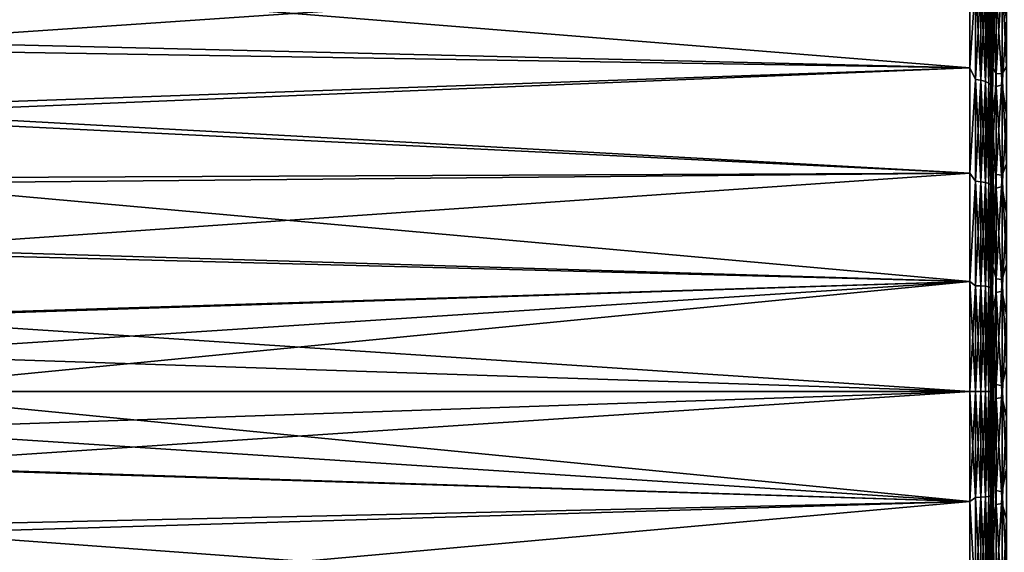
# Model space of a CAD drawing. Header units: metres. Extents: x -22 to 80, y -171 to 22.
# Tile 63 of 77: x 29 to 51, y -4 to 9. Entities that reach past the tile are written whole.
import ezdxf

# ---------------------------------------------------------------- set-up
doc = ezdxf.new("R2010")
doc.units = ezdxf.units.M
doc.layers.add('solid_12421142', color=7, linetype='CONTINUOUS')

msp = doc.modelspace()

# ---------------------------------------------------------------- linework, layer by layer
at = {"layer": 'solid_12421142'}
for points in [[(50.950047, 8.552369, 86.340614), (50.950047, 10.623756, 85.223732), (50.900002, 9.243955, 85.904121)], [(50.950047, 10.623756, 85.223732), (50.950047, 8.552369, 86.340614), (51, 9.249525, 86.01413)], [(50.400002, 7.446702, 48.364658), (22.171457, 9.721729, 49.385811), (50.400002, 9.759187, 49.405422)], [(50.400002, 9.759187, 86.594574), (22.324429, 9.407582, 86.774918), (22.990816, 7.889872, 87.461502)], [(50.400002, 9.759187, 86.594574), (22.990816, 7.889872, 87.461502), (50.400002, 7.446702, 87.635338)], [(50.529411, 9.417136, 86.75106), (50.400002, 9.759187, 86.594574), (50.400002, 7.446702, 87.635338)], [(50.529411, 9.417136, 49.24894), (50.400002, 7.446702, 48.364658), (50.400002, 9.759187, 49.405422)], [(50.883099, 9.258235, 49.565338), (50.900002, 9.754544, 49.970562), (50.900002, 7.509452, 48.925827)], [(50.900002, 9.46857, 50.213741), (50.900002, 7.509452, 48.925827), (50.900002, 9.754544, 49.970562)], [(50.400002, 7.446702, 48.364658), (22.903908, 8.103572, 48.626511), (22.171457, 9.721729, 49.385811)], [(50.913399, 9.586927, 50.219933), (50.913399, 7.457964, 49.22718), (50.900002, 9.46857, 50.213741)], [(50.913399, 7.457964, 49.22718), (50.913399, 9.586927, 50.219933), (51, 9.535266, 50.135475)], [(50.913399, 7.457964, 49.22718), (51, 9.535266, 50.135475), (51, 7.317137, 49.11821)], [(51.139996, 9.530795, 50.133091), (51, 7.317137, 49.11821), (51, 9.535266, 50.135475)], [(51.139996, 9.530795, 50.133091), (51.139996, 7.307687, 49.114552), (51, 7.317137, 49.11821)], [(51.238167, 9.606038, 50.18449), (51.238167, 7.472831, 49.189758), (51.139996, 9.530795, 50.133091)], [(51.238167, 7.472831, 49.189758), (51.139996, 7.307687, 49.114552), (51.139996, 9.530795, 50.133091)], [(50.529411, 7.176596, 87.717537), (50.529411, 9.417136, 86.75106), (50.400002, 7.446702, 87.635338)], [(50.529411, 9.417136, 49.24894), (50.529411, 7.176596, 48.282463), (50.400002, 7.446702, 48.364658)], [(50.650112, 7.15949, 48.329464), (50.529411, 7.176596, 48.282463), (50.529411, 9.417136, 49.24894)], [(50.650112, 7.15949, 48.329464), (50.529411, 9.417136, 49.24894), (50.650112, 9.39469, 49.293636)], [(50.650112, 9.39469, 86.706367), (50.529411, 9.417136, 86.75106), (50.529411, 7.176596, 87.717537)], [(50.650112, 9.39469, 86.706367), (50.529411, 7.176596, 87.717537), (50.650112, 7.15949, 87.67054)], [(50.650112, 9.39469, 86.706367), (50.650112, 7.15949, 87.67054), (50.753738, 9.358974, 86.635254)], [(50.650112, 9.39469, 49.293636), (50.753738, 9.358974, 49.36475), (50.753738, 7.132272, 48.404243)], [(50.650112, 7.15949, 48.329464), (50.650112, 9.39469, 49.293636), (50.753738, 7.132272, 48.404243)], [(50.650112, 7.15949, 87.67054), (50.753738, 7.132272, 87.595757), (50.753738, 9.358974, 86.635254)], [(50.753738, 9.358974, 86.635254), (50.753738, 7.132272, 87.595757), (50.83321, 9.31243, 86.542572)], [(50.753738, 9.358974, 49.36475), (50.83321, 9.31243, 49.457428), (50.83321, 7.096802, 48.501698)], [(50.753738, 7.132272, 48.404243), (50.753738, 9.358974, 49.36475), (50.83321, 7.096802, 48.501698)], [(50.753738, 7.132272, 87.595757), (50.83321, 7.096802, 87.498299), (50.83321, 9.31243, 86.542572)], [(50.83321, 9.31243, 86.542572), (50.83321, 7.096802, 87.498299), (50.883099, 9.258235, 86.434662)], [(50.83321, 9.31243, 49.457428), (50.883099, 9.258235, 49.565338), (50.883099, 7.055501, 48.61517)], [(50.83321, 7.096802, 48.501698), (50.83321, 9.31243, 49.457428), (50.883099, 7.055501, 48.61517)], [(50.883099, 9.258235, 86.434662), (50.900002, 7.250133, 87.174385), (50.900002, 9.497453, 86.166245)], [(50.900002, 9.243955, 85.904121), (50.900002, 9.497453, 86.166245), (50.900002, 7.250133, 87.174385)], [(50.900002, 9.46857, 50.213741), (50.900002, 7.260082, 49.203777), (50.900002, 7.509452, 48.925827)], [(50.913399, 7.457964, 49.22718), (50.900002, 7.260082, 49.203777), (50.900002, 9.46857, 50.213741)], [(51.139996, 7.053487, 86.981857), (51.139996, 9.29007, 85.993256), (51, 9.249525, 86.01413)], [(51.238167, 8.553906, 86.34391), (51.139996, 9.29007, 85.993256), (51.139996, 7.053487, 86.981857)], [(50.83321, 7.096802, 87.498299), (50.883099, 7.055501, 87.384827), (50.883099, 9.258235, 86.434662)], [(50.883099, 7.055501, 48.61517), (50.883099, 9.258235, 49.565338), (50.900002, 7.509452, 48.925827)], [(50.883099, 9.258235, 86.434662), (50.883099, 7.055501, 87.384827), (50.900002, 7.250133, 87.174385)], [(50.900002, 7.029677, 86.882843), (50.900002, 9.243955, 85.904121), (50.900002, 7.250133, 87.174385)], [(50.950047, 8.552369, 86.340614), (50.900002, 9.243955, 85.904121), (50.900002, 7.029677, 86.882843)], [(50.950047, 8.552369, 86.340614), (51, 7.015476, 86.995934), (51, 9.249525, 86.01413)], [(51.139996, 7.053487, 86.981857), (51, 9.249525, 86.01413), (51, 7.015476, 86.995934)], [(50.913399, 6.353804, 87.174698), (50.950047, 8.552369, 86.340614), (50.900002, 7.029677, 86.882843)], [(50.950047, 8.552369, 86.340614), (50.913399, 6.353804, 87.174698), (51, 7.015476, 86.995934)], [(51.238167, 6.36647, 87.212929), (51.238167, 8.553906, 86.34391), (51.139996, 7.053487, 86.981857)], [(50.400002, 7.446702, 48.364658), (23.482046, 6.50142, 48.031738), (22.903908, 8.103572, 48.626511)], [(50.400002, 7.446702, 87.635338), (22.990816, 7.889872, 87.461502), (23.529495, 6.343451, 88.019005)], [(50.883099, 7.055501, 48.61517), (50.900002, 7.509452, 48.925827), (50.900002, 5.141926, 48.15575)], [(50.900002, 7.260082, 49.203777), (50.900002, 5.141926, 48.15575), (50.900002, 7.509452, 48.925827)], [(51.238167, 7.472831, 49.189758), (51.238167, 5.238567, 48.449402), (51.139996, 7.307687, 49.114552)], [(50.400002, 5.025629, 47.610222), (23.482046, 6.50142, 48.031738), (50.400002, 7.446702, 48.364658)], [(50.400002, 7.446702, 87.635338), (23.529495, 6.343451, 88.019005), (50.400002, 5.025629, 88.389778)], [(50.529411, 7.176596, 87.717537), (50.400002, 7.446702, 87.635338), (50.400002, 5.025629, 88.389778)], [(50.529411, 7.176596, 48.282463), (50.400002, 5.025629, 47.610222), (50.400002, 7.446702, 48.364658)], [(50.883099, 7.055501, 87.384827), (50.900002, 4.88655, 87.908752), (50.900002, 7.250133, 87.174385)], [(50.913399, 7.457964, 49.22718), (50.913399, 5.228145, 48.488297), (50.900002, 7.260082, 49.203777)], [(50.900002, 7.260082, 49.203777), (50.900002, 4.924009, 48.461735), (50.900002, 5.141926, 48.15575)], [(50.913399, 5.228145, 48.488297), (50.900002, 4.924009, 48.461735), (50.900002, 7.260082, 49.203777)], [(50.900002, 7.029677, 86.882843), (50.900002, 7.250133, 87.174385), (50.900002, 4.88655, 87.908752)], [(50.913399, 5.228145, 48.488297), (50.913399, 7.457964, 49.22718), (51, 7.317137, 49.11821)], [(50.913399, 5.228145, 48.488297), (51, 7.317137, 49.11821), (51, 4.992749, 48.375145)], [(51.139996, 7.307687, 49.114552), (51, 4.992749, 48.375145), (51, 7.317137, 49.11821)], [(51.139996, 7.307687, 49.114552), (51.139996, 4.978016, 48.371403), (51, 4.992749, 48.375145)], [(51.238167, 5.238567, 48.449402), (51.139996, 4.978016, 48.371403), (51.139996, 7.307687, 49.114552)], [(50.529411, 4.839004, 88.417366), (50.529411, 7.176596, 87.717537), (50.400002, 5.025629, 88.389778)], [(50.529411, 7.176596, 48.282463), (50.529411, 4.839004, 47.582634), (50.400002, 5.025629, 47.610222)], [(50.650112, 4.82747, 47.631302), (50.529411, 4.839004, 47.582634), (50.529411, 7.176596, 48.282463)], [(50.650112, 4.82747, 47.631302), (50.529411, 7.176596, 48.282463), (50.650112, 7.15949, 48.329464)], [(50.650112, 7.15949, 87.67054), (50.529411, 7.176596, 87.717537), (50.529411, 4.839004, 88.417366)], [(50.650112, 7.15949, 87.67054), (50.529411, 4.839004, 88.417366), (50.650112, 4.82747, 88.368698)], [(50.650112, 7.15949, 87.67054), (50.650112, 4.82747, 88.368698), (50.753738, 7.132272, 87.595757)], [(50.650112, 7.15949, 48.329464), (50.753738, 7.132272, 48.404243), (50.753738, 4.809118, 47.708736)], [(50.650112, 4.82747, 47.631302), (50.650112, 7.15949, 48.329464), (50.753738, 4.809118, 47.708736)], [(50.650112, 4.82747, 88.368698), (50.753738, 4.809118, 88.29126), (50.753738, 7.132272, 87.595757)], [(50.753738, 7.132272, 87.595757), (50.753738, 4.809118, 88.29126), (50.83321, 7.096802, 87.498299)], [(50.753738, 7.132272, 48.404243), (50.83321, 7.096802, 48.501698), (50.83321, 4.785201, 47.80965)], [(50.753738, 4.809118, 47.708736), (50.753738, 7.132272, 48.404243), (50.83321, 4.785201, 47.80965)], [(50.753738, 4.809118, 88.29126), (50.83321, 4.785201, 88.190353), (50.83321, 7.096802, 87.498299)], [(50.83321, 7.096802, 87.498299), (50.83321, 4.785201, 88.190353), (50.883099, 7.055501, 87.384827)], [(50.83321, 7.096802, 48.501698), (50.883099, 7.055501, 48.61517), (50.883099, 4.757352, 47.927151)], [(50.83321, 4.785201, 47.80965), (50.83321, 7.096802, 48.501698), (50.883099, 4.757352, 47.927151)], [(50.83321, 4.785201, 88.190353), (50.883099, 4.757352, 88.072845), (50.883099, 7.055501, 87.384827)], [(50.883099, 4.757352, 47.927151), (50.883099, 7.055501, 48.61517), (50.900002, 5.141926, 48.15575)], [(50.883099, 7.055501, 87.384827), (50.883099, 4.757352, 88.072845), (50.900002, 4.88655, 87.908752)], [(50.900002, 4.70727, 87.592346), (50.900002, 7.029677, 86.882843), (50.900002, 4.88655, 87.908752)], [(50.913399, 6.353804, 87.174698), (50.900002, 7.029677, 86.882843), (50.900002, 4.70727, 87.592346)], [(51.139996, 4.71405, 87.693657), (51.139996, 7.053487, 86.981857), (51, 7.015476, 86.995934)], [(51.238167, 6.36647, 87.212929), (51.139996, 7.053487, 86.981857), (51.139996, 4.71405, 87.693657)], [(50.913399, 6.353804, 87.174698), (51, 4.679548, 87.701889), (51, 7.015476, 86.995934)], [(51.139996, 4.71405, 87.693657), (51, 7.015476, 86.995934), (51, 4.679548, 87.701889)], [(50.400002, 5.025629, 47.610222), (23.90733, 4.907733, 47.581524), (23.482046, 6.50142, 48.031738)], [(50.400002, 5.025629, 88.389778), (23.529495, 6.343451, 88.019005), (23.938208, 4.774976, 88.449928)], [(50.950047, 4.092202, 87.81855), (50.913399, 6.353804, 87.174698), (50.900002, 4.70727, 87.592346)], [(50.913399, 6.353804, 87.174698), (50.950047, 4.092202, 87.81855), (51, 4.679548, 87.701889)], [(51.238167, 4.092938, 87.822113), (51.238167, 6.36647, 87.212929), (51.139996, 4.71405, 87.693657)], [(50.913399, 5.228145, 48.488297), (50.913399, 2.927624, 48.013279), (50.900002, 4.924009, 48.461735)], [(50.913399, 2.927624, 48.013279), (50.913399, 5.228145, 48.488297), (51, 4.992749, 48.375145)], [(51.238167, 5.238567, 48.449402), (51.238167, 2.93346, 47.973438), (51.139996, 4.978016, 48.371403)], [(50.400002, 2.53127, 47.153114), (23.90733, 4.907733, 47.581524), (50.400002, 5.025629, 47.610222)], [(50.400002, 5.025629, 88.389778), (23.938208, 4.774976, 88.449928), (24.232988, 3.211651, 88.75296)], [(50.400002, 5.025629, 88.389778), (24.232988, 3.211651, 88.75296), (50.400002, 2.53127, 88.846886)], [(50.529411, 4.839004, 88.417366), (50.400002, 5.025629, 88.389778), (50.400002, 2.53127, 88.846886)], [(50.529411, 4.839004, 47.582634), (50.400002, 2.53127, 47.153114), (50.400002, 5.025629, 47.610222)], [(50.883099, 4.757352, 47.927151), (50.900002, 5.141926, 48.15575), (50.900002, 2.721293, 47.681862)], [(50.900002, 4.924009, 48.461735), (50.900002, 2.721293, 47.681862), (50.900002, 5.141926, 48.15575)], [(50.913399, 2.927624, 48.013279), (51, 4.992749, 48.375145), (51, 2.595857, 47.917072)], [(51.139996, 4.978016, 48.371403), (51, 2.595857, 47.917072), (51, 4.992749, 48.375145)], [(50.400002, 2.53127, 47.153114), (24.216959, 3.316712, 47.263573), (23.90733, 4.907733, 47.581524)], [(50.529411, 2.435973, 88.841087), (50.529411, 4.839004, 88.417366), (50.400002, 2.53127, 88.846886)], [(50.529411, 4.839004, 47.582634), (50.529411, 2.435973, 47.158916), (50.400002, 2.53127, 47.153114)], [(50.650112, 2.430167, 47.208595), (50.529411, 2.435973, 47.158916), (50.529411, 4.839004, 47.582634)], [(50.650112, 2.430167, 47.208595), (50.529411, 4.839004, 47.582634), (50.650112, 4.82747, 47.631302)], [(50.650112, 4.82747, 88.368698), (50.529411, 4.839004, 88.417366), (50.529411, 2.435973, 88.841087)], [(50.650112, 4.82747, 88.368698), (50.529411, 2.435973, 88.841087), (50.650112, 2.430167, 88.791405)], [(50.650112, 4.82747, 88.368698), (50.650112, 2.430167, 88.791405), (50.753738, 4.809118, 88.29126)], [(50.650112, 4.82747, 47.631302), (50.753738, 4.809118, 47.708736), (50.753738, 2.420928, 47.287636)], [(50.650112, 2.430167, 47.208595), (50.650112, 4.82747, 47.631302), (50.753738, 2.420928, 47.287636)], [(50.650112, 2.430167, 88.791405), (50.753738, 2.420928, 88.712364), (50.753738, 4.809118, 88.29126)], [(50.753738, 4.809118, 88.29126), (50.753738, 2.420928, 88.712364), (50.83321, 4.785201, 88.190353)], [(50.753738, 4.809118, 47.708736), (50.83321, 4.785201, 47.80965), (50.83321, 2.408889, 47.39064)], [(50.753738, 2.420928, 47.287636), (50.753738, 4.809118, 47.708736), (50.83321, 2.408889, 47.39064)], [(50.753738, 2.420928, 88.712364), (50.83321, 2.408889, 88.60936), (50.83321, 4.785201, 88.190353)], [(50.83321, 4.785201, 88.190353), (50.83321, 2.408889, 88.60936), (50.883099, 4.757352, 88.072845)], [(50.83321, 4.785201, 47.80965), (50.883099, 4.757352, 47.927151), (50.883099, 2.39487, 47.510582)], [(50.83321, 2.408889, 47.39064), (50.83321, 4.785201, 47.80965), (50.883099, 2.39487, 47.510582)], [(50.83321, 2.408889, 88.60936), (50.883099, 2.39487, 88.489418), (50.883099, 4.757352, 88.072845)], [(50.883099, 4.757352, 88.072845), (50.900002, 2.472414, 88.349792), (50.900002, 4.88655, 87.908752)], [(50.883099, 2.39487, 47.510582), (50.883099, 4.757352, 47.927151), (50.900002, 2.721293, 47.681862)], [(50.883099, 4.757352, 88.072845), (50.883099, 2.39487, 88.489418), (50.900002, 2.472414, 88.349792)], [(50.900002, 4.924009, 48.461735), (50.900002, 2.528187, 48.01017), (50.900002, 2.721293, 47.681862)], [(50.913399, 2.927624, 48.013279), (50.900002, 2.528187, 48.01017), (50.900002, 4.924009, 48.461735)], [(50.900002, 4.70727, 87.592346), (50.900002, 4.88655, 87.908752), (50.900002, 2.472414, 88.349792)], [(51.139996, 4.978016, 48.371403), (51.139996, 2.575755, 47.914482), (51, 2.595857, 47.917072)], [(51.238167, 2.93346, 47.973438), (51.139996, 2.575755, 47.914482), (51.139996, 4.978016, 48.371403)], [(50.900002, 2.327626, 88.015167), (50.900002, 4.70727, 87.592346), (50.900002, 2.472414, 88.349792)], [(50.950047, 4.092202, 87.81855), (50.900002, 4.70727, 87.592346), (50.900002, 2.327626, 88.015167)], [(50.950047, 4.092202, 87.81855), (51, 2.275664, 88.121727), (51, 4.679548, 87.701889)], [(51.139996, 2.305871, 88.118286), (51.139996, 4.71405, 87.693657), (51, 4.679548, 87.701889)], [(51.139996, 2.305871, 88.118286), (51, 4.679548, 87.701889), (51, 2.275664, 88.121727)], [(51.238167, 4.092938, 87.822113), (51.139996, 4.71405, 87.693657), (51.139996, 2.305871, 88.118286)], [(50.913399, 1.760546, 88.123131), (50.950047, 4.092202, 87.81855), (50.900002, 2.327626, 88.015167)], [(50.950047, 4.092202, 87.81855), (50.913399, 1.760546, 88.123131), (51, 2.275664, 88.121727)], [(51.238167, 1.764055, 88.163246), (51.238167, 4.092938, 87.822113), (51.139996, 2.305871, 88.118286)], [(50.400002, 2.53127, 47.153114), (24.442999, 1.720327, 47.070583), (24.216959, 3.316712, 47.263573)], [(50.400002, 2.53127, 88.846886), (24.232988, 3.211651, 88.75296), (24.428419, 1.685768, 88.932228)], [(50.883099, 2.39487, 47.510582), (50.900002, 2.721293, 47.681862), (50.900002, 0.239422, 47.5014)], [(50.913399, 2.927624, 48.013279), (50.950047, 0.588577, 47.771931), (50.900002, 2.528187, 48.01017)], [(50.900002, 2.528187, 48.01017), (50.900002, 0.239422, 47.5014), (50.900002, 2.721293, 47.681862)], [(50.950047, 0.588577, 47.771931), (50.913399, 2.927624, 48.013279), (51, 2.595857, 47.917072)], [(51.238167, 2.93346, 47.973438), (51.238167, 0.588682, 47.768295), (51.139996, 2.575755, 47.914482)], [(50.400002, 2.53127, 88.846886), (24.428419, 1.685768, 88.932228), (24.482399, 0.841607, 88.983131)], [(50.400002, 2.53127, 47.153114), (50.400002, 0, 47), (24.442999, 1.720327, 47.070583)], [(50.400002, 2.53127, 88.846886), (24.482399, 0.841607, 88.983131), (24.5, 0, 89)], [(50.400002, 2.53127, 88.846886), (24.5, 0, 89), (50.400002, 0, 89)], [(50.400002, 2.53127, 47.153114), (50.529411, 0, 47.017036), (50.400002, 0, 47)], [(50.529411, 2.435973, 88.841087), (50.400002, 2.53127, 88.846886), (50.400002, 0, 89)], [(50.529411, 2.435973, 47.158916), (50.529411, 0, 47.017036), (50.400002, 2.53127, 47.153114)], [(50.900002, 2.528187, 48.01017), (50.900002, 0.08865, 47.850735), (50.900002, 0.239422, 47.5014)], [(50.950047, 0.588577, 47.771931), (50.900002, 0.08865, 47.850735), (50.900002, 2.528187, 48.01017)], [(50.950047, 0.588577, 47.771931), (51, 2.595857, 47.917072), (51, 0.161267, 47.750641)], [(51.139996, 2.575755, 47.914482), (51, 0.161267, 47.750641), (51, 2.595857, 47.917072)], [(51.139996, 2.575755, 47.914482), (51.139996, 0.135933, 47.750458), (51, 0.161267, 47.750641)], [(51.238167, 0.588682, 47.768295), (51.139996, 0.135933, 47.750458), (51.139996, 2.575755, 47.914482)], [(50.529411, 2.435973, 88.841087), (50.400002, 0, 89), (50.529411, 0, 88.982964)], [(50.650112, 2.430167, 88.791405), (50.529411, 2.435973, 88.841087), (50.529411, 0, 88.982964)], [(50.529411, 2.435973, 47.158916), (50.650112, 0, 47.067051), (50.529411, 0, 47.017036)], [(50.650112, 2.430167, 47.208595), (50.650112, 0, 47.067051), (50.529411, 2.435973, 47.158916)], [(50.650112, 2.430167, 88.791405), (50.529411, 0, 88.982964), (50.650112, 0, 88.932945)], [(50.650112, 2.430167, 47.208595), (50.753738, 0, 47.146633), (50.650112, 0, 47.067051)], [(50.650112, 2.430167, 47.208595), (50.753738, 2.420928, 47.287636), (50.753738, 0, 47.146633)], [(50.650112, 2.430167, 88.791405), (50.650112, 0, 88.932945), (50.753738, 2.420928, 88.712364)], [(50.753738, 2.420928, 88.712364), (50.650112, 0, 88.932945), (50.753738, 0, 88.853371)], [(50.753738, 2.420928, 47.287636), (50.83321, 0, 47.25034), (50.753738, 0, 47.146633)], [(50.753738, 2.420928, 47.287636), (50.83321, 2.408889, 47.39064), (50.83321, 0, 47.25034)], [(50.753738, 2.420928, 88.712364), (50.753738, 0, 88.853371), (50.83321, 2.408889, 88.60936)], [(50.83321, 2.408889, 88.60936), (50.753738, 0, 88.853371), (50.83321, 0, 88.749657)], [(50.83321, 2.408889, 47.39064), (50.883099, 0, 47.371098), (50.83321, 0, 47.25034)], [(50.83321, 2.408889, 47.39064), (50.883099, 2.39487, 47.510582), (50.883099, 0, 47.371098)], [(50.83321, 2.408889, 88.60936), (50.83321, 0, 88.749657), (50.883099, 2.39487, 88.489418)], [(50.883099, 2.39487, 88.489418), (50.83321, 0, 88.749657), (50.883099, 0, 88.628906)], [(50.900002, 2.472414, 88.349792), (50.883099, 0, 88.628906), (50.900002, 0, 88.5)], [(50.883099, 2.39487, 88.489418), (50.883099, 0, 88.628906), (50.900002, 2.472414, 88.349792)], [(50.883099, 2.39487, 47.510582), (50.900002, 0, 47.5), (50.883099, 0, 47.371098)], [(50.883099, 2.39487, 47.510582), (50.900002, 0.119713, 47.500351), (50.900002, 0, 47.5)], [(50.883099, 2.39487, 47.510582), (50.900002, 0.239422, 47.5014), (50.900002, 0.119713, 47.500351)], [(50.900002, 2.327626, 88.015167), (50.900002, 2.472414, 88.349792), (50.900002, 0, 88.5)], [(50.900002, -0.08865, 88.149261), (50.900002, 2.327626, 88.015167), (50.900002, 0, 88.5)], [(50.913399, 1.760546, 88.123131), (50.900002, 2.327626, 88.015167), (50.900002, -0.08865, 88.149261)], [(50.913399, 1.760546, 88.123131), (51, -0.161267, 88.249359), (51, 2.275664, 88.121727)], [(51.139996, -0.135933, 88.249542), (51.139996, 2.305871, 88.118286), (51, 2.275664, 88.121727)], [(51.139996, -0.135933, 88.249542), (51, 2.275664, 88.121727), (51, -0.161267, 88.249359)], [(51.238167, 1.764055, 88.163246), (51.139996, 2.305871, 88.118286), (51.139996, -0.135933, 88.249542)], [(50.400002, 0, 47), (24.499052, 0.8641, 47.017784), (24.442999, 1.720327, 47.070583)], [(50.913399, -0.587511, 88.191452), (50.913399, 1.760546, 88.123131), (50.900002, -0.08865, 88.149261)], [(50.913399, 1.760546, 88.123131), (50.913399, -0.587511, 88.191452), (51, -0.161267, 88.249359)], [(51.238167, -0.588682, 88.231705), (51.238167, 1.764055, 88.163246), (51.139996, -0.135933, 88.249542)], [(50.400002, 0, 47), (24.5, 0, 47), (24.499052, 0.8641, 47.017784)], [(50.950047, 0.588577, 47.771931), (50.950047, -1.763738, 47.840378), (50.900002, 0.08865, 47.850735)], [(50.950047, -1.763738, 47.840378), (50.950047, 0.588577, 47.771931), (51, 0.161267, 47.750641)], [(51.238167, 0.588682, 47.768295), (51.238167, -1.764055, 47.836754), (51.139996, 0.135933, 47.750458)], [(50.900002, 0.08865, 47.850735), (50.900002, 0.119713, 47.500351), (50.900002, 0.239422, 47.5014)], [(50.400002, 0, 89), (24.495665, -0.882147, 88.981461), (24.440815, -1.725772, 88.92897)], [(50.400002, -2.53127, 88.846886), (50.400002, 0, 89), (24.440815, -1.725772, 88.92897)], [(50.400002, 0, 89), (24.5, 0, 89), (24.495665, -0.882147, 88.981461)], [(50.529411, 0, 47.017036), (50.529411, -2.435973, 47.158916), (50.400002, 0, 47)], [(50.529411, 0, 88.982964), (50.400002, 0, 89), (50.400002, -2.53127, 88.846886)], [(50.650112, -2.430167, 47.208595), (50.529411, -2.435973, 47.158916), (50.529411, 0, 47.017036)], [(50.650112, -2.430167, 47.208595), (50.529411, 0, 47.017036), (50.650112, 0, 47.067051)], [(50.650112, 0, 47.067051), (50.753738, 0, 47.146633), (50.753738, -2.420928, 47.287636)], [(50.650112, -2.430167, 47.208595), (50.650112, 0, 47.067051), (50.753738, -2.420928, 47.287636)], [(50.753738, 0, 47.146633), (50.83321, 0, 47.25034), (50.83321, -2.408889, 47.39064)], [(50.753738, -2.420928, 47.287636), (50.753738, 0, 47.146633), (50.83321, -2.408889, 47.39064)], [(50.83321, 0, 47.25034), (50.883099, 0, 47.371098), (50.883099, -2.39487, 47.510582)], [(50.83321, -2.408889, 47.39064), (50.83321, 0, 47.25034), (50.883099, -2.39487, 47.510582)], [(50.883099, 0, 47.371098), (50.900002, 0, 47.5), (50.900002, -2.472414, 47.650211)], [(50.883099, -2.39487, 47.510582), (50.883099, 0, 47.371098), (50.900002, -2.472414, 47.650211)], [(50.900002, 0.08865, 47.850735), (50.900002, 0, 47.5), (50.900002, 0.119713, 47.500351)], [(50.900002, 0.08865, 47.850735), (50.900002, -2.327626, 47.984837), (50.900002, 0, 47.5)], [(50.950047, -1.763738, 47.840378), (50.900002, -2.327626, 47.984837), (50.900002, 0.08865, 47.850735)], [(50.900002, -2.327626, 47.984837), (50.900002, -2.472414, 47.650211), (50.900002, 0, 47.5)], [(50.950047, -1.763738, 47.840378), (51, 0.161267, 47.750641), (51, -2.275664, 47.878273)], [(51.139996, 0.135933, 47.750458), (51, -2.275664, 47.878273), (51, 0.161267, 47.750641)], [(51.139996, 0.135933, 47.750458), (51.139996, -2.305871, 47.881714), (51, -2.275664, 47.878273)], [(51.238167, -1.764055, 47.836754), (51.139996, -2.305871, 47.881714), (51.139996, 0.135933, 47.750458)], [(50.400002, -2.53127, 47.153114), (24.48682, -0.840981, 47.016846), (24.5, 0, 47)], [(50.400002, -2.53127, 47.153114), (24.5, 0, 47), (50.400002, 0, 47)], [(50.529411, -2.435973, 47.158916), (50.400002, -2.53127, 47.153114), (50.400002, 0, 47)], [(50.529411, -2.435973, 88.841087), (50.529411, 0, 88.982964), (50.400002, -2.53127, 88.846886)], [(50.650112, 0, 88.932945), (50.529411, 0, 88.982964), (50.529411, -2.435973, 88.841087)], [(50.650112, -2.430167, 88.791405), (50.650112, 0, 88.932945), (50.529411, -2.435973, 88.841087)], [(50.650112, -2.430167, 88.791405), (50.753738, -2.420928, 88.712364), (50.753738, 0, 88.853371)], [(50.650112, -2.430167, 88.791405), (50.753738, 0, 88.853371), (50.650112, 0, 88.932945)], [(50.753738, -2.420928, 88.712364), (50.83321, -2.408889, 88.60936), (50.83321, 0, 88.749657)], [(50.753738, -2.420928, 88.712364), (50.83321, 0, 88.749657), (50.753738, 0, 88.853371)], [(50.83321, -2.408889, 88.60936), (50.883099, -2.39487, 88.489418), (50.883099, 0, 88.628906)], [(50.83321, -2.408889, 88.60936), (50.883099, 0, 88.628906), (50.83321, 0, 88.749657)], [(50.883099, -2.39487, 88.489418), (50.900002, -0.119713, 88.499649), (50.900002, 0, 88.5)], [(50.883099, 0, 88.628906), (50.883099, -2.39487, 88.489418), (50.900002, 0, 88.5)], [(50.883099, -2.39487, 88.489418), (50.900002, -0.239422, 88.498604), (50.900002, -0.119713, 88.499649)], [(50.900002, -0.08865, 88.149261), (50.900002, 0, 88.5), (50.900002, -0.119713, 88.499649)], [(50.900002, -0.08865, 88.149261), (50.900002, -0.119713, 88.499649), (50.900002, -0.239422, 88.498604)], [(50.900002, -2.528187, 87.98983), (50.900002, -0.08865, 88.149261), (50.900002, -0.239422, 88.498604)], [(50.913399, -0.587511, 88.191452), (50.900002, -0.08865, 88.149261), (50.900002, -2.528187, 87.98983)], [(50.913399, -0.587511, 88.191452), (51, -2.595857, 88.082932), (51, -0.161267, 88.249359)], [(51.139996, -2.575755, 88.085518), (51.139996, -0.135933, 88.249542), (51, -0.161267, 88.249359)], [(51.139996, -2.575755, 88.085518), (51, -0.161267, 88.249359), (51, -2.595857, 88.082932)], [(51.238167, -0.588682, 88.231705), (51.139996, -0.135933, 88.249542), (51.139996, -2.575755, 88.085518)], [(50.883099, -2.39487, 88.489418), (50.900002, -2.721293, 88.318138), (50.900002, -0.239422, 88.498604)], [(50.900002, -2.528187, 87.98983), (50.900002, -0.239422, 88.498604), (50.900002, -2.721293, 88.318138)], [(50.913399, -2.927624, 87.986725), (50.913399, -0.587511, 88.191452), (50.900002, -2.528187, 87.98983)], [(50.913399, -0.587511, 88.191452), (50.913399, -2.927624, 87.986725), (51, -2.595857, 88.082932)], [(51.238167, -2.93346, 88.026566), (51.238167, -0.588682, 88.231705), (51.139996, -2.575755, 88.085518)], [(50.400002, -2.53127, 47.153114), (24.428694, -1.70014, 47.068935), (24.48682, -0.840981, 47.016846)], [(50.400002, -2.53127, 88.846886), (24.440815, -1.725772, 88.92897), (24.218773, -3.307664, 88.737869)], [(50.400002, -2.53127, 47.153114), (24.251167, -3.110641, 47.231663), (24.428694, -1.70014, 47.068935)], [(50.950047, -1.763738, 47.840378), (50.913399, -4.084795, 48.217319), (50.900002, -2.327626, 47.984837)], [(50.913399, -4.084795, 48.217319), (50.950047, -1.763738, 47.840378), (51, -2.275664, 47.878273)], [(51.238167, -1.764055, 47.836754), (51.238167, -4.092938, 48.177883), (51.139996, -2.305871, 47.881714)], [(50.529411, -4.839004, 88.417366), (50.529411, -2.435973, 88.841087), (50.400002, -2.53127, 88.846886)], [(50.529411, -2.435973, 47.158916), (50.529411, -4.839004, 47.582634), (50.400002, -2.53127, 47.153114)], [(50.650112, -2.430167, 88.791405), (50.529411, -2.435973, 88.841087), (50.529411, -4.839004, 88.417366)], [(50.650112, -2.430167, 88.791405), (50.529411, -4.839004, 88.417366), (50.650112, -4.82747, 88.368698)], [(50.650112, -4.82747, 47.631302), (50.529411, -2.435973, 47.158916), (50.650112, -2.430167, 47.208595)], [(50.650112, -4.82747, 47.631302), (50.529411, -4.839004, 47.582634), (50.529411, -2.435973, 47.158916)], [(50.650112, -2.430167, 47.208595), (50.753738, -2.420928, 47.287636), (50.753738, -4.809118, 47.708736)], [(50.650112, -4.82747, 88.368698), (50.753738, -4.809118, 88.29126), (50.753738, -2.420928, 88.712364)], [(50.650112, -2.430167, 88.791405), (50.650112, -4.82747, 88.368698), (50.753738, -2.420928, 88.712364)], [(50.650112, -4.82747, 47.631302), (50.650112, -2.430167, 47.208595), (50.753738, -4.809118, 47.708736)], [(50.753738, -2.420928, 47.287636), (50.83321, -2.408889, 47.39064), (50.83321, -4.785201, 47.80965)], [(50.753738, -4.809118, 88.29126), (50.83321, -4.785201, 88.190353), (50.83321, -2.408889, 88.60936)], [(50.753738, -2.420928, 88.712364), (50.753738, -4.809118, 88.29126), (50.83321, -2.408889, 88.60936)], [(50.753738, -4.809118, 47.708736), (50.753738, -2.420928, 47.287636), (50.83321, -4.785201, 47.80965)], [(50.83321, -2.408889, 47.39064), (50.883099, -2.39487, 47.510582), (50.883099, -4.757352, 47.927151)], [(50.83321, -4.785201, 88.190353), (50.883099, -4.757352, 88.072845), (50.883099, -2.39487, 88.489418)], [(50.83321, -2.408889, 88.60936), (50.83321, -4.785201, 88.190353), (50.883099, -2.39487, 88.489418)], [(50.83321, -4.785201, 47.80965), (50.83321, -2.408889, 47.39064), (50.883099, -4.757352, 47.927151)], [(50.883099, -2.39487, 88.489418), (50.883099, -4.757352, 88.072845), (50.900002, -2.721293, 88.318138)], [(50.883099, -4.757352, 47.927151), (50.883099, -2.39487, 47.510582), (50.900002, -2.472414, 47.650211)], [(50.883099, -4.757352, 47.927151), (50.900002, -2.472414, 47.650211), (50.900002, -4.88655, 48.091248)], [(50.900002, -2.327626, 47.984837), (50.900002, -4.70727, 48.407654), (50.900002, -2.472414, 47.650211)], [(50.913399, -4.084795, 48.217319), (50.900002, -4.70727, 48.407654), (50.900002, -2.327626, 47.984837)], [(50.900002, -4.70727, 48.407654), (50.900002, -4.88655, 48.091248), (50.900002, -2.472414, 47.650211)], [(50.913399, -4.084795, 48.217319), (51, -2.275664, 47.878273), (51, -4.679548, 48.298115)], [(51.139996, -2.305871, 47.881714), (51, -4.679548, 48.298115), (51, -2.275664, 47.878273)], [(51.139996, -2.305871, 47.881714), (51.139996, -4.71405, 48.306339), (51, -4.679548, 48.298115)], [(51.238167, -4.092938, 48.177883), (51.139996, -4.71405, 48.306339), (51.139996, -2.305871, 47.881714)], [(50.400002, -2.53127, 88.846886), (24.218773, -3.307664, 88.737869), (23.908823, -4.900805, 88.420143)], [(50.400002, -5.025629, 88.389778), (50.400002, -2.53127, 88.846886), (23.908823, -4.900805, 88.420143)], [(50.400002, -2.53127, 47.153114), (50.400002, -5.025629, 47.610222), (24.251167, -3.110641, 47.231663)], [(50.529411, -4.839004, 88.417366), (50.400002, -2.53127, 88.846886), (50.400002, -5.025629, 88.389778)], [(50.529411, -4.839004, 47.582634), (50.400002, -5.025629, 47.610222), (50.400002, -2.53127, 47.153114)], [(50.900002, -4.924009, 87.538261), (50.900002, -2.528187, 87.98983), (50.900002, -2.721293, 88.318138)], [(50.913399, -2.927624, 87.986725), (50.900002, -2.528187, 87.98983), (50.900002, -4.924009, 87.538261)], [(50.913399, -2.927624, 87.986725), (51, -4.992749, 87.624855), (51, -2.595857, 88.082932)], [(51.139996, -4.978016, 87.628601), (51.139996, -2.575755, 88.085518), (51, -2.595857, 88.082932)], [(51.139996, -4.978016, 87.628601), (51, -2.595857, 88.082932), (51, -4.992749, 87.624855)], [(51.238167, -2.93346, 88.026566), (51.139996, -2.575755, 88.085518), (51.139996, -4.978016, 87.628601)], [(50.883099, -4.757352, 88.072845), (50.900002, -5.141926, 87.844254), (50.900002, -2.721293, 88.318138)], [(50.900002, -4.924009, 87.538261), (50.900002, -2.721293, 88.318138), (50.900002, -5.141926, 87.844254)], [(50.950047, -5.237625, 87.547081), (50.913399, -2.927624, 87.986725), (50.900002, -4.924009, 87.538261)], [(50.913399, -2.927624, 87.986725), (50.950047, -5.237625, 87.547081), (51, -4.992749, 87.624855)], [(51.238167, -5.238567, 87.550598), (51.238167, -2.93346, 88.026566), (51.139996, -4.978016, 87.628601)], [(50.400002, -5.025629, 47.610222), (23.992847, -4.511837, 47.49041), (24.251167, -3.110641, 47.231663)]]:
    msp.add_3dface(points, dxfattribs=at)

doc.saveas('drawing.dxf')
